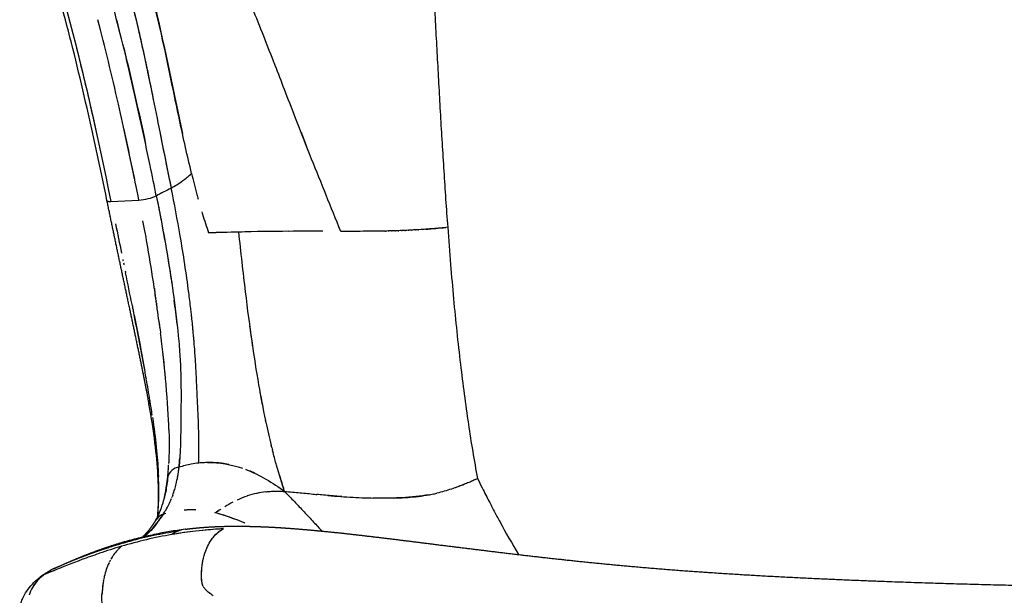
# Model space of a CAD drawing. Header units: millimetres. Extents: x 2530 to 6175, y 0 to 2613.
# Tile 30 of 76: x 2605 to 2759, y 2000 to 2090. Entities that reach past the tile are written whole.
import ezdxf

# ---------------------------------------------------------------- set-up
doc = ezdxf.new("R2010")
doc.units = ezdxf.units.MM
doc.header["$MEASUREMENT"] = 0
doc.layers.add('Crea2D$visibili$linee', color=7, linetype='Continuous', true_color=0x000000)
doc.layers.add('Crea2D$visibili$tangenti', color=7, linetype='Continuous', true_color=0x000000)

msp = doc.modelspace()

# ---------------------------------------------------------------- linework, layer by layer
at = {"layer": 'Crea2D$visibili$linee'}
for p, q in [((2639.22, 2056.51), (2639.22, 2056.51)), ((2632.55, 2035.18), (2632.55, 2035.18)), ((2608.22, 2002.54), (2608.22, 2002.54))]:
    msp.add_line(p, q, dxfattribs=at)
for centre, radius, start, end in [((2290.03, 2004.6), 340.93, 14.1613, 14.7705), ((1925.53, 1920.55), 712.2, 11.41432, 12.34077), ((8578.09, 3267.66), 6070.08, 191.35853, 191.443092), ((3453.71, 2387.14), 864.17, 201.37874, 201.53699), ((2404.81, 2017.11), 228.6, 9.7801, 11.6816), ((2618.71, 2061.45), 0.0775, 193.0073, 228.8621), ((2619.07, 2062.72), 1.42, 259.7611, 268.3728), ((2370.69, 2010.29), 258.08, 9.7807, 10.7159), ((2652.87, 1507.49), 549.19, 91.4241, 91.9136), ((2639.63, 1934.9), 121.58, 91.2713, 92.4046), ((2649.66, 1591.55), 465.08, 90.3174, 91.2869), ((2650.37, 1496.97), 559.66, 89.7919, 90.3361), ((2656.85, 2209.88), 153.37, 274.3544, 275.5353), ((2412.84, 2018.38), 220.47, 7.4669, 9.8091), ((2362.09, 2008.72), 266.82, 8.4515, 9.7994), ((844.66, 1686.85), 1813.65, 11.39417, 11.5546), ((2486.63, 2026.32), 143.85, 6.2908, 7.7964), ((2450.03, 2023.36), 182.94, 6.6465, 7.4331), ((2280.31, 1996.26), 349.54, 7.6014, 7.9275), ((2462.15, 2024.8), 170.74, 6.6343, 6.6361), ((2464.9, 2025.12), 167.97, 6.4848, 6.4938), ((2281.89, 1996.63), 347.93, 7.5558, 7.5746), ((2281.77, 1996.62), 348.04, 7.4808, 7.5028), ((2281.84, 1996.62), 347.97, 7.4062, 7.4248), ((2484.65, 2027.21), 148.11, 5.609, 5.618), ((2921.91, 2079.54), 283.48, 187.6515, 188.4635), ((2367.51, 2007.62), 261.6, 7.0719, 7.0788), ((2372.96, 2008.29), 256.11, 7.0233, 7.0313), ((2487.5, 2027.49), 145.25, 5.2864, 5.2944), ((2486.27, 2027.38), 146.48, 5.1238, 5.139), ((2485.01, 2027.26), 147.75, 4.9643, 4.9856), ((2420.35, 2013.87), 208.4, 5.1836, 7.0444), ((2479.6, 2026.82), 153.18, 4.1084, 4.6834), ((2458.75, 2017.87), 169.79, 5.3662, 6.7319), ((2465.67, 2025.8), 167.15, 3.343, 4.1134), ((2432.11, 2023.74), 200.77, 3.3658, 3.3734), ((2345.43, 2018.97), 287.58, 2.7285, 3.2314), ((2372.95, 1989.14), 255.72, 9.6169, 9.9895), ((2225.14, 1964.94), 405.5, 9.2526, 9.4987), ((2063.26, 2005.2), 570.08, 2.7242, 2.7257), ((2328.75, 2015.78), 304.39, 1.9133, 2.7324), ((2798.84, 2060), 158.86, 190.3499, 191.2035), ((2625.73, 2029.73), 0.524, 171.4021, 190.2188), ((2625.91, 2029.68), 0.715, 140.2811, 166.0954), ((2626, 2029.64), 0.815, 141.8553, 159.6098), ((2424.31, 1997.29), 203.72, 9.2781, 9.2803), ((2496.88, 2008.84), 130.24, 8.4059, 9.4084), ((2765.63, 2053.13), 124.95, 192.1751, 193.8983), ((2592.4, 2023.6), 37.71, 354.0637, 356.2286), ((2573.52, 2022.42), 59.51, 358.6148, 359.4009), ((2559.84, 2022.54), 73.19, 359.8543, 359.8613), ((2577.65, 2022.61), 50.69, 356.3569, 357.093), ((2610.16, 2021.73), 19.85, 351.9908, 354.1307), ((2634.91, 2003.8), 16.67, 100.6877, 107.4635), ((2634.69, 2004.94), 15.51, 96.2872, 100.6813), ((2605.83, 2020.15), 22.4, 347.6958, 354.9877), ((2562.79, 2023.84), 65.61, 355.0595, 356.1083), ((2611.05, 2021.6), 18.95, 349.1308, 350.7968), ((2632.88, 1999.91), 20.84, 63.2688, 68.9851), ((2715.01, 2039.4), 72.49, 196.6052, 198.4676), ((2660.63, 2051.11), 36.79, 289.9604, 292.5692), ((2608.58, 2019.58), 19.6, 345.794, 347.6102), ((2611.26, 2021.58), 18.74, 341.1303, 343.4348), ((2645.28, 2001.22), 14.75, 108.5407, 115.2686), ((2645.16, 2001.68), 14.28, 96.8003, 108.641), ((2645.47, 2000.17), 15.82, 98.5516, 103.6499), ((2691.75, 2030.5), 47.61, 197.8422, 197.8474), ((2607.5, 2019.82), 20.7, 344.7985, 344.8887), ((2607.5, 2019.82), 20.7, 345.0641, 345.2229), ((2615.06, 2020.36), 14.75, 330.3365, 332.5593), ((2648.55, 1994.75), 22, 117.6725, 121.4276), ((2627.97, 2010.47), 1.94, 109.5567, 150.6895), ((2628, 2010.43), 1.99, 110.409, 142.3146), ((2627.96, 2010.44), 1.93, 106.7125, 124.8706), ((2452.49, 2053.77), 179.38, 346.5768, 346.5788), ((2627.95, 2010.55), 1.86, 106.3496, 109.8329), ((2632.18, 1997.57), 15.51, 106.1715, 107.8272), ((2627.99, 2010.43), 1.98, 106.1883, 106.3774), ((2586.71, 2014.08), 41.18, 358.5805, 358.5834), ((2631.81, 1999.31), 13.72, 87.0536, 94.5996), ((2631.81, 1999.44), 13.6, 87.0175, 94.6315), ((2601.83, 2067.38), 64.35, 301.5865, 302.2614), ((2582.93, 2003.72), 55.31, 8.556, 8.5669), ((2454.01, 2053.4), 177.82, 346.342, 346.3493), ((2614.69, 2017.6), 13.18, 319.1149, 320.8281), ((2615.66, 2016.73), 11.89, 320.0097, 321.8442), ((2639.37, 1944.68), 65.87, 97.4345, 101.6852), ((2639.82, 1945.05), 65.07, 96.4301, 99.7527), ((2640.85, 1935.32), 74.86, 93.0662, 95.55), ((2633.74, 1969.1), 40.33, 86.9849, 86.9937), ((2645.21, 1923.83), 86.97, 106.2342, 108.6172), ((2625.21, 2002.28), 6.64, 130.4849, 135.1364), ((2629.78, 1997.4), 13.33, 131.8058, 133.9661), ((2627.16, 2000.81), 9.09, 148.0097, 150.3786), ((2626.15, 2001.47), 7.89, 139.5926, 146.9556), ((2624.87, 2002.54), 6.22, 134.5936, 139.4497), ((2627.93, 2000.42), 9.96, 154.2627, 167.2716), ((2614.56, 1995.32), 9.51, 127.6357, 132.3338), ((2613.14, 1996.99), 7.33, 126.8663, 131.7935), ((2609.71, 2000.64), 2.42, 113.5427, 126.9785), ((2609.74, 2000.62), 2.46, 113.4808, 122.0764), ((2655.93, 1895.71), 117.08, 112.9627, 113.755), ((2611.42, 2000.78), 3.24, 115.6293, 120.1903), ((2611.03, 2001.46), 2.46, 116.9763, 119.6995), ((2630.33, 1999.79), 12.44, 166.8691, 170.3613), ((2612.32, 1997.82), 6.16, 137.3572, 162.5103), ((2612.43, 1997.74), 6.29, 140.935, 153.3097), ((2612.56, 1997.65), 6.45, 138.7744, 140.9988), ((2612.43, 1997.77), 6.27, 135.4938, 137.686), ((2612.76, 1997.42), 6.76, 133.0666, 135.3769), ((2634.78, 1999.11), 16.94, 171.0831, 177.5027), ((2626.79, 2014.47), 14.09, 298.246, 298.2682), ((2628.01, 2012.17), 11.49, 298.3153, 298.3421), ((2635.49, 2002), 2.02, 207.501, 214.9258), ((2636.01, 2002.36), 2.65, 214.9934, 221.1549), ((2638.25, 2004.66), 5.86, 227.709, 233.2767)]:
    msp.add_arc(centre, radius, start, end, dxfattribs=at)
for points, knots in [([(2618.64, 2061.43), (2617.54, 2066.7), (2616.45, 2071.85), (2614.15, 2081.9), (2612.95, 2086.78), (2611.65, 2091.48)], [0.207061, 0.207061, 0.207061, 0.207061, 16.713493, 16.713493, 33.34907, 33.34907, 33.34907, 33.34907]), ([(2626.36, 2062.17), (2626.04, 2063.75), (2625.46, 2066.59), (2624.34, 2071.91), (2623.26, 2076.86), (2622.14, 2081.67), (2621.08, 2086.14), (2620.24, 2089.39), (2619.69, 2091.52)], [0, 0, 0, 0, 4.833076, 8.699442, 16.307521, 20.051962, 23.502541, 30.107334, 30.107334, 30.107334, 30.107334]), ([(2622.74, 2091.61), (2623.15, 2089.91), (2624.41, 2084.47), (2626.33, 2075.12), (2627.86, 2067.32), (2628.67, 2063.39)], [3, 3, 3, 3, 3.187962, 3.593981, 4, 4, 4, 4]), ([(2622.75, 2091.61), (2622.82, 2091.3), (2623.27, 2089.43), (2624.02, 2086.17), (2624.98, 2081.68), (2625.58, 2078.75), (2625.89, 2077.23)], [3, 3, 3, 3, 3.0344824, 3.2055894, 3.356401, 3.5179138, 3.5179138, 3.5179138, 3.5179138]), ([(2631.87, 2065.69), (2631.55, 2067.04), (2630.89, 2069.83), (2629.96, 2074.17), (2628.91, 2079.2), (2627.7, 2085.12), (2626.69, 2089.48), (2626.16, 2091.78)], [0, 0, 0, 0, 0.1568385, 0.3217661, 0.4983718, 0.7343681, 0.999936, 0.999936, 0.999936, 0.999936]), ([(2622.95, 2064.85), (2622.12, 2068.82), (2621.29, 2072.71), (2619.4, 2081.05), (2618.34, 2085.46), (2617.22, 2089.74)], [5.109375, 5.109375, 5.109375, 5.109375, 5.5, 5.5, 5.9684909, 5.9684909, 5.9684909, 5.9684909]), ([(2613.75, 2085.81), (2614.49, 2082.89), (2615.21, 2079.89), (2616.35, 2074.9), (2616.78, 2072.96), (2617.21, 2070.99)], [3.1904821, 3.1904821, 3.1904821, 3.1904821, 3.5, 3.5, 3.6919532, 3.6919532, 3.6919532, 3.6919532]), ([(2650.66, 2067.93), (2649.81, 2070.07), (2648.39, 2073.69), (2646.5, 2078.57), (2645.44, 2081.3), (2644.96, 2082.55)], [-0.6805551, -0.6805551, -0.6805551, -0.6805551, -0.5, -0.375, -0.2697279, -0.2697279, -0.2697279, -0.2697279]), ([(2628.67, 2063.39), (2629.26, 2063.71), (2629.87, 2064.08), (2630.95, 2064.88), (2631.4, 2065.25), (2631.87, 2065.69)], [4, 4, 4, 4, 4.587444, 4.587444, 5, 5, 5, 5]), ([(2631.87, 2065.69), (2632.15, 2064.59), (2632.48, 2063.24), (2632.85, 2061.89), (2632.92, 2061.63)], [5, 5, 5, 5, 5.34935, 5.432827, 5.432827, 5.432827, 5.432827]), ([(2626.36, 2062.17), (2626.72, 2060.38), (2627.39, 2056.97), (2628.22, 2052.1), (2628.7, 2049.05), (2628.9, 2047.67)], [3, 3, 3, 3, 3.0921582, 3.1753909, 3.2454744, 3.2454744, 3.2454744, 3.2454744]), ([(2626.36, 2062.17), (2626.87, 2059.68), (2627.34, 2057.19), (2628.13, 2052.66), (2628.46, 2050.61), (2628.76, 2048.6)], [2, 2, 2, 2, 2.125, 2.125, 2.2265625, 2.2265625, 2.2265625, 2.2265625]), ([(2633.47, 2059.68), (2633.51, 2059.55), (2633.84, 2058.44), (2634.21, 2057.34), (2634.53, 2056.37)], [5.6415195, 5.6415195, 5.6415195, 5.6415195, 5.6832579, 6, 6, 6, 6]), ([(2639.22, 2056.51), (2639.38, 2054.94), (2639.72, 2051.82), (2640.39, 2046.02), (2641.23, 2039.62), (2642.27, 2032.9), (2643.04, 2028.87), (2643.44, 2027.01)], [0, 0, 0, 0, 4.73916, 9.419851, 17.512266, 24.094024, 29.818946, 29.818946, 29.818946, 29.818946]), ([(2662.13, 2056.66), (2661.83, 2056.66), (2660.85, 2056.64), (2659.22, 2056.62), (2657.56, 2056.62), (2656.23, 2056.62), (2655.56, 2056.62), (2655.22, 2056.62)], [-0.4310567, -0.4310567, -0.4310567, -0.4310567, -0.375, -0.25, -0.125, -0.0625, 0, 0, 0, 0]), ([(2671.94, 2057.25), (2671.54, 2057.21), (2670.77, 2057.13), (2669.26, 2057), (2668.17, 2056.92), (2667.45, 2056.88)], [-1, -1, -1, -1, -0.9375, -0.875, -0.75, -0.75, -0.75, -0.75]), ([(2628.9, 2047.67), (2628.92, 2047.51), (2628.94, 2047.36), (2629.31, 2044.79), (2629.59, 2042.47), (2629.8, 2040.29)], [2.2421875, 2.2421875, 2.2421875, 2.2421875, 2.25, 2.25, 2.3730411, 2.3730411, 2.3730411, 2.3730411]), ([(2624.8, 2033.5), (2624.76, 2033.71), (2624.6, 2034.62), (2624.3, 2036.26), (2623.89, 2038.44), (2623.46, 2040.67), (2623.08, 2042.58), (2622.85, 2043.75), (2622.77, 2044.15)], [4.1202715, 4.1202715, 4.1202715, 4.1202715, 4.1425487, 4.2138516, 4.285171, 4.3565224, 4.4279125, 4.4659747, 4.4659747, 4.4659747, 4.4659747]), ([(2622.89, 2043.5), (2623.31, 2041.4), (2623.72, 2039.32), (2624.25, 2036.52), (2624.39, 2035.75), (2624.53, 2034.98)], [0.5515678, 0.5515678, 0.5515678, 0.5515678, 0.75, 0.75, 0.8280375, 0.8280375, 0.8280375, 0.8280375]), ([(2629.8, 2040.29), (2629.91, 2039.13), (2630.08, 2036.98), (2630.16, 2035.05), (2630.18, 2034.17)], [3.3745722, 3.3745722, 3.3745722, 3.3745722, 3.4392333, 3.499498, 3.499498, 3.499498, 3.499498]), ([(2630.2, 2033.44), (2630.23, 2031.77), (2630.22, 2029.02), (2630.2, 2026.79), (2630.18, 2025.85)], [3.5163702, 3.5163702, 3.5163702, 3.5163702, 3.6344762, 3.7351965, 3.7351965, 3.7351965, 3.7351965]), ([(2626.56, 2011.93), (2626.58, 2012.13), (2626.59, 2012.33), (2626.65, 2013.11), (2626.68, 2013.7), (2626.72, 2015.59), (2626.7, 2016.96), (2626.62, 2018.48), (2626.53, 2020.01), (2626.38, 2021.7), (2625.92, 2025.41), (2625.61, 2027.44), (2625.21, 2029.63)], [12.721633, 12.721633, 12.721633, 12.721633, 14.167595, 14.167595, 18.223186, 18.223186, 26.358022, 26.358022, 26.358022, 34.589068, 34.589068, 42.871487, 42.871487, 42.871487, 42.871487]), ([(2630.18, 2025.85), (2630.18, 2025.75), (2630.18, 2025.64), (2630.18, 2025.51), (2630.18, 2025.48), (2630.18, 2025.45)], [2.7392342, 2.7392342, 2.7392342, 2.7392342, 2.75, 2.75, 2.7534777, 2.7534777, 2.7534777, 2.7534777]), ([(2628.33, 2025.6), (2628.34, 2025.05), (2628.37, 2023.29), (2628.35, 2021.64), (2628.3, 2020.56), (2628.3, 2020.43)], [6.6968448, 6.6968448, 6.6968448, 6.6968448, 6.7500864, 6.8749744, 6.8923868, 6.8923868, 6.8923868, 6.8923868]), ([(2630.18, 2025.45), (2630.16, 2024.56), (2630.13, 2023.04), (2630.04, 2021.18), (2629.95, 2020.17), (2629.91, 2019.7)], [3.7495851, 3.7495851, 3.7495851, 3.7495851, 3.8459602, 3.9294473, 3.9999425, 3.9999425, 3.9999425, 3.9999425]), ([(2646.43, 2015.92), (2645.96, 2017.25), (2645.55, 2018.62), (2644.98, 2020.66), (2644.8, 2021.31), (2644.63, 2021.98)], [2.0001405, 2.0001405, 2.0001405, 2.0001405, 2.136763, 2.136763, 2.198983, 2.198983, 2.198983, 2.198983]), ([(2628.93, 2015.33), (2629.04, 2015.63), (2629.23, 2016.2), (2629.47, 2017.17), (2629.74, 2018.3), (2629.85, 2019.21), (2629.91, 2019.7)], [3.4728317, 3.4728317, 3.4728317, 3.4728317, 3.5942724, 3.6999986, 3.8375064, 3.9998807, 3.9998807, 3.9998807, 3.9998807]), ([(2637.69, 2020.14), (2637.32, 2020.21), (2636.36, 2020.38), (2635.09, 2020.47), (2633.9, 2020.43), (2633.3, 2020.38), (2632.99, 2020.36)], [2.6712367, 2.6712367, 2.6712367, 2.6712367, 2.7499211, 2.8749392, 2.9374718, 3, 3, 3, 3]), ([(2626.58, 2011.97), (2626.65, 2012.73), (2626.77, 2014.65), (2626.75, 2016.85), (2626.69, 2018.26)], [3.5371723, 3.5371723, 3.5371723, 3.5371723, 3.6197557, 3.7350644, 3.7350644, 3.7350644, 3.7350644]), ([(2628.15, 2018.19), (2628.11, 2017.79), (2628.02, 2016.99), (2627.83, 2015.87), (2627.67, 2015.16), (2627.59, 2014.82), (2627.59, 2014.82)], [0.0001177, 0.0001177, 0.0001177, 0.0001177, 0.1318782, 0.2652372, 0.4000471, 0.4000473, 0.4000473, 0.4000473, 0.4000473]), ([(2675.21, 2017.32), (2674.98, 2017.22), (2674.45, 2017.01), (2673.56, 2016.66), (2672.16, 2016.15), (2671.03, 2015.83), (2670.26, 2015.65)], [0, 0, 0, 0, 0.753495, 1.701612, 2.867723, 5.228187, 5.228187, 5.228187, 5.228187]), ([(2627.43, 2012.33), (2627.58, 2012.57), (2627.88, 2013.03), (2628.32, 2013.87), (2628.6, 2014.49), (2628.73, 2014.82), (2628.74, 2014.83)], [3, 3, 3, 3, 3.1349204, 3.2680667, 3.3999673, 3.4052394, 3.4052394, 3.4052394, 3.4052394]), ([(2643.47, 2015.86), (2643.56, 2015.87), (2643.93, 2015.91), (2644.61, 2015.97), (2645.5, 2015.97), (2646.12, 2015.94), (2646.43, 2015.91)], [-0.2078869, -0.2078869, -0.2078869, -0.2078869, -0.1875, -0.125, -0.0625, 0, 0, 0, 0]), ([(2646.43, 2015.91), (2646.85, 2015.88), (2647.67, 2015.82), (2649.26, 2015.69), (2650.51, 2015.55), (2651.35, 2015.46), (2651.47, 2015.45)], [-1, -1, -1, -1, -0.96875, -0.9375, -0.875, -0.8645694, -0.8645694, -0.8645694, -0.8645694]), ([(2655.4, 2015.11), (2655.23, 2015.13), (2655.06, 2015.14), (2654.13, 2015.21), (2653.35, 2015.26), (2652.18, 2015.38), (2651.83, 2015.41), (2651.47, 2015.45)], [1.7441713, 1.7441713, 1.7441713, 1.7441713, 1.7601622, 1.7601622, 1.8331945, 1.8331945, 1.8644705, 1.8644705, 1.8644705, 1.8644705]), ([(2653.21, 2015.28), (2653.89, 2015.22), (2655.9, 2015.07), (2658.21, 2014.95), (2659.85, 2014.9), (2660.29, 2014.89)], [-0.8125, -0.8125, -0.8125, -0.8125, -0.75, -0.625, -0.5797402, -0.5797402, -0.5797402, -0.5797402]), ([(2669.08, 2015.41), (2667.66, 2015.15), (2666.25, 2015.02), (2663.65, 2014.88), (2662.47, 2014.87), (2660.94, 2014.88), (2660.62, 2014.89), (2660.29, 2014.89)], [1.2654116, 1.2654116, 1.2654116, 1.2654116, 1.419612, 1.419612, 1.5455694, 1.5455694, 1.5797298, 1.5797298, 1.5797298, 1.5797298]), ([(2663.49, 2014.89), (2664.36, 2014.91), (2665.79, 2014.98), (2667.79, 2015.19), (2669.19, 2015.42), (2670.01, 2015.6), (2670.26, 2015.65)], [-0.4668345, -0.4668345, -0.4668345, -0.4668345, -0.375, -0.3125, -0.25, -0.2228021, -0.2228021, -0.2228021, -0.2228021]), ([(2626.3, 2011.45), (2626.48, 2011.76), (2626.68, 2012.17), (2627.07, 2013.09), (2627.26, 2013.61), (2627.41, 2014.16), (2627.44, 2014.24), (2627.46, 2014.31), (2627.48, 2014.39)], [0, 0, 0, 0, 7.340432, 7.340432, 14.67131, 14.67131, 14.67131, 15.629161, 15.629161, 15.629161, 15.629161]), ([(2627.43, 2012.33), (2627.42, 2012.32), (2627.41, 2012.3), (2627.41, 2012.29), (2627.05, 2011.77), (2626.28, 2010.64), (2625.31, 2009.57), (2624.69, 2009.01), (2624.52, 2008.86)], [3, 3, 3, 3, 4, 4, 4, 4.137026, 4.302905, 4.364284, 4.364284, 4.364284, 4.364284]), ([(2636.47, 2013.15), (2636.45, 2013.14), (2636.12, 2012.93), (2635.82, 2012.75), (2635.54, 2012.57)], [1.8671533, 1.8671533, 1.8671533, 1.8671533, 1.8750051, 2, 2, 2, 2]), ([(2640.23, 2010.97), (2640.06, 2011.03), (2639.89, 2011.1), (2638.47, 2011.66), (2637.19, 2012.14), (2635.81, 2012.5)], [1.4374999, 1.4374999, 1.4374999, 1.4374999, 1.4999999, 1.4999999, 1.9687447, 1.9687447, 1.9687447, 1.9687447]), ([(2640.23, 2010.97), (2640.19, 2010.98), (2639.65, 2011.2), (2638.62, 2011.61), (2637.35, 2012.06), (2636.5, 2012.32), (2636.16, 2012.41), (2636.09, 2012.43)], [0.6155473, 0.6155473, 0.6155473, 0.6155473, 0.625, 0.75, 0.875, 0.9375, 0.9560752, 0.9560752, 0.9560752, 0.9560752]), ([(2628.8, 2009.18), (2628.79, 2009.18), (2627.46, 2008.95), (2624.81, 2008.4), (2622.19, 2007.71), (2620.9, 2007.34)], [3.0000003, 3.0000003, 3.0000003, 3.0000003, 3.0012563, 3.5006281, 3.9999765, 3.9999765, 3.9999765, 3.9999765]), ([(2625.93, 2009.17), (2625.92, 2009.17), (2625.92, 2009.17), (2625.92, 2009.17), (2625.93, 2009.17), (2625.96, 2009.18), (2625.99, 2009.18)], [26.88788324, 26.88788324, 26.88788324, 26.88788324, 26.89403724, 26.89403724, 26.89403724, 26.97822214, 26.97822214, 26.97822214, 26.97822214]), ([(2626.03, 2009.19), (2626.03, 2009.19), (2626.03, 2009.19), (2626.03, 2009.19), (2626.01, 2009.19), (2625.99, 2009.18)], [27.04382306, 27.04382306, 27.04382306, 27.04382306, 27.04938246, 27.04938246, 27.10266313, 27.10266313, 27.10266313, 27.10266313]), ([(2634.24, 2007.02), (2634.58, 2007.82), (2635.2, 2008.77), (2636.12, 2009.64), (2636.6, 2009.94), (2636.84, 2010.07)], [1.5941775, 1.5941775, 1.5941775, 1.5941775, 1.7905432, 1.8952716, 2, 2, 2, 2]), ([(2635.08, 2008.51), (2635.19, 2008.66), (2635.39, 2008.91), (2635.75, 2009.29), (2636.23, 2009.71), (2636.61, 2009.93), (2636.84, 2010.07)], [7.738343, 7.738343, 7.738343, 7.738343, 7.7904583, 7.8321718, 7.9010215, 8, 8, 8, 8]), ([(2610.25, 2003.51), (2611.74, 2004.14), (2613.24, 2004.74), (2615.65, 2005.63), (2616.55, 2005.95), (2617.45, 2006.25)], [4.1248475, 4.1248475, 4.1248475, 4.1248475, 4.4993902, 4.4993902, 4.7198144, 4.7198144, 4.7198144, 4.7198144]), ([(2633.7, 2001.07), (2633.63, 2001.2), (2633.54, 2001.45), (2633.48, 2001.81), (2633.45, 2002.16), (2633.43, 2002.58), (2633.43, 2003.17), (2633.51, 2004.69), (2633.83, 2006.04), (2634.24, 2007.02)], [0, 0, 0, 0, 0.469882, 0.761564, 1.107305, 1.525976, 2.00634, 2.905128, 6.093582, 6.093582, 6.093582, 6.093582]), ([(2633.43, 2002.97), (2633.44, 2003.15), (2633.46, 2003.68), (2633.52, 2004.33), (2633.6, 2004.78), (2633.62, 2004.92)], [1.3454475, 1.3454475, 1.3454475, 1.3454475, 1.3716296, 1.4239938, 1.4492924, 1.4492924, 1.4492924, 1.4492924]), ([(2604.98, 1997.92), (2605, 1997.99), (2605.02, 1998.06), (2605.05, 1998.13), (2605.11, 1998.32), (2605.26, 1998.76), (2605.64, 1999.62), (2606.51, 2001.03), (2607.52, 2002.02), (2608.26, 2002.57)], [0, 0, 0, 0, 0.924089, 0.924089, 0.924089, 1.546794, 2.301185, 3.747152, 6.500489, 6.500489, 6.500489, 6.500489]), ([(2608.34, 2002.63), (2608.43, 2002.7), (2608.59, 2002.82), (2608.88, 2003.03), (2609.31, 2003.32), (2609.69, 2003.54), (2609.94, 2003.66)], [0, 0, 0, 0, 0.339954, 0.596555, 1.07348, 1.906266, 1.906266, 1.906266, 1.906266]), ([(2609.79, 2003.58), (2609.66, 2003.5), (2609.53, 2003.42), (2609.24, 2003.22), (2609.07, 2003.1), (2608.92, 2002.98)], [3.18799, 3.18799, 3.18799, 3.18799, 3.5013066, 3.5013066, 3.8753266, 3.8753266, 3.8753266, 3.8753266]), ([(2633.47, 2001.9), (2633.45, 2002.07), (2633.43, 2002.39), (2633.43, 2002.69), (2633.43, 2002.83)], [1.29656174, 1.29656174, 1.29656174, 1.29656174, 1.31926544, 1.33890202, 1.33890202, 1.33890202, 1.33890202]), ([(2618.07, 2001.87), (2617.98, 2001.35), (2617.91, 2000.67), (2617.86, 1999.9), (2617.85, 1999.77)], [4.41290846, 4.41290846, 4.41290846, 4.41290846, 4.48577466, 4.50099729, 4.50099729, 4.50099729, 4.50099729]), ([(2633.67, 2001.14), (2633.66, 2001.17), (2633.6, 2001.29), (2633.54, 2001.51), (2633.5, 2001.7), (2633.49, 2001.79)], [1.26362848, 1.26362848, 1.26362848, 1.26362848, 1.26690124, 1.27999229, 1.29181573, 1.29181573, 1.29181573, 1.29181573]), ([(2618.09, 1997.54), (2617.95, 1997.98), (2617.84, 1998.75), (2617.84, 1999.47), (2617.85, 1999.77)], [3.41986953, 3.41986953, 3.41986953, 3.41986953, 3.46537389, 3.4988145, 3.4988145, 3.4988145, 3.4988145]), ([(2635.26, 1999.61), (2635.04, 1999.75), (2634.56, 2000.08), (2634.19, 2000.42), (2634.01, 2000.62)], [1.19490047, 1.19490047, 1.19490047, 1.19490047, 1.21453705, 1.24071915, 1.24071915, 1.24071915, 1.24071915])]:
    msp.add_open_spline(points, degree=3, knots=knots, dxfattribs=at)
for points in [[(2612.35, 2091.13), (2614.91, 2081.8), (2617.08, 2071.79), (2619.25, 2061.3)], [(2626.16, 2091.78), (2627.75, 2085.15), (2629.01, 2078.49), (2630.44, 2071.91)], [(2621.26, 2085.32), (2622.46, 2080.43), (2623.59, 2075.39), (2624.69, 2070.24)], [(2655.22, 2056.62), (2653.69, 2060.39), (2652.16, 2064.16), (2650.66, 2067.93)], [(2618.66, 2061.39), (2618.73, 2061.32), (2618.95, 2061.29), (2619.25, 2061.3)], [(2619.98, 2057.78), (2620.29, 2056.26), (2620.61, 2054.74), (2620.92, 2053.22)], [(2639.22, 2056.51), (2639.39, 2056.52), (2639.55, 2056.52), (2639.72, 2056.52)], [(2662.13, 2056.66), (2662.16, 2056.66), (2662.2, 2056.67), (2662.23, 2056.67)], [(2662.63, 2056.68), (2662.5, 2056.67), (2662.36, 2056.67), (2662.23, 2056.67)], [(2662.63, 2056.68), (2662.67, 2056.68), (2662.7, 2056.68), (2662.74, 2056.68)], [(2663.13, 2056.69), (2663, 2056.68), (2662.87, 2056.68), (2662.74, 2056.68)], [(2663.13, 2056.69), (2663.17, 2056.69), (2663.21, 2056.69), (2663.25, 2056.69)], [(2663.65, 2056.7), (2663.52, 2056.7), (2663.38, 2056.7), (2663.25, 2056.69)], [(2663.65, 2056.7), (2663.69, 2056.71), (2663.73, 2056.71), (2663.76, 2056.71)], [(2664.17, 2056.72), (2664.04, 2056.72), (2663.9, 2056.71), (2663.76, 2056.71)], [(2664.17, 2056.72), (2664.21, 2056.72), (2664.24, 2056.72), (2664.28, 2056.72)], [(2664.7, 2056.74), (2664.56, 2056.74), (2664.42, 2056.73), (2664.28, 2056.72)], [(2664.7, 2056.74), (2664.73, 2056.74), (2664.77, 2056.74), (2664.8, 2056.74)], [(2665.23, 2056.76), (2665.09, 2056.76), (2664.94, 2056.75), (2664.8, 2056.74)], [(2665.23, 2056.76), (2665.26, 2056.76), (2665.29, 2056.77), (2665.32, 2056.77)], [(2665.76, 2056.79), (2665.62, 2056.78), (2665.47, 2056.77), (2665.32, 2056.77)], [(2665.76, 2056.79), (2665.79, 2056.79), (2665.82, 2056.79), (2665.85, 2056.79)], [(2666.3, 2056.81), (2666.15, 2056.81), (2666, 2056.8), (2665.85, 2056.79)], [(2666.3, 2056.81), (2666.33, 2056.81), (2666.35, 2056.82), (2666.38, 2056.82)], [(2666.84, 2056.84), (2666.69, 2056.83), (2666.53, 2056.83), (2666.38, 2056.82)], [(2666.84, 2056.84), (2666.86, 2056.84), (2666.89, 2056.85), (2666.91, 2056.85)], [(2667.39, 2056.87), (2667.23, 2056.86), (2667.07, 2056.86), (2666.91, 2056.85)], [(2667.39, 2056.87), (2667.41, 2056.88), (2667.43, 2056.88), (2667.45, 2056.88)], [(2621.13, 2052.2), (2621.14, 2052.15), (2621.15, 2052.09), (2621.16, 2052.03)], [(2621.23, 2051.7), (2621.25, 2051.6), (2621.27, 2051.5), (2621.29, 2051.4)], [(2621.49, 2050.44), (2621.51, 2050.35), (2621.53, 2050.27), (2621.54, 2050.18)], [(2626.05, 2047.65), (2626.04, 2047.75), (2626.03, 2047.84), (2626.01, 2047.94)], [(2626.05, 2047.66), (2626.06, 2047.59), (2626.07, 2047.52), (2626.08, 2047.45)], [(2626.12, 2047.2), (2626.11, 2047.28), (2626.1, 2047.37), (2626.08, 2047.45)], [(2626.12, 2047.2), (2626.13, 2047.12), (2626.14, 2047.04), (2626.15, 2046.97)], [(2626.19, 2046.74), (2626.18, 2046.81), (2626.17, 2046.89), (2626.15, 2046.97)], [(2626.19, 2046.74), (2626.19, 2046.7), (2626.2, 2046.67), (2626.2, 2046.64)], [(2626.25, 2046.28), (2626.24, 2046.4), (2626.22, 2046.52), (2626.2, 2046.64)], [(2626.25, 2046.28), (2626.26, 2046.24), (2626.26, 2046.21), (2626.27, 2046.18)], [(2626.32, 2045.82), (2626.3, 2045.94), (2626.29, 2046.06), (2626.27, 2046.18)], [(2626.32, 2045.82), (2626.33, 2045.79), (2626.33, 2045.75), (2626.34, 2045.71)], [(2626.38, 2045.37), (2626.37, 2045.48), (2626.35, 2045.6), (2626.34, 2045.71)], [(2622.61, 2044.94), (2622.59, 2045.01), (2622.58, 2045.08), (2622.56, 2045.15)], [(2622.61, 2044.94), (2622.62, 2044.89), (2622.63, 2044.84), (2622.64, 2044.79)], [(2622.69, 2044.51), (2622.68, 2044.6), (2622.66, 2044.7), (2622.64, 2044.79)], [(2622.69, 2044.51), (2622.72, 2044.39), (2622.74, 2044.27), (2622.76, 2044.15)], [(2626.38, 2045.37), (2626.39, 2045.33), (2626.4, 2045.29), (2626.4, 2045.25)], [(2626.45, 2044.92), (2626.43, 2045.03), (2626.42, 2045.14), (2626.4, 2045.25)], [(2626.45, 2044.92), (2626.45, 2044.87), (2626.46, 2044.83), (2626.47, 2044.79)], [(2626.51, 2044.47), (2626.5, 2044.57), (2626.48, 2044.68), (2626.47, 2044.79)], [(2631.8, 2044.12), (2631.78, 2044.26), (2631.76, 2044.39), (2631.75, 2044.53)], [(2631.84, 2043.71), (2631.83, 2043.84), (2631.81, 2043.96), (2631.8, 2044.09)], [(2631.85, 2043.65), (2631.85, 2043.67), (2631.84, 2043.69), (2631.84, 2043.71)], [(2631.87, 2043.43), (2631.86, 2043.5), (2631.86, 2043.58), (2631.85, 2043.65)], [(2631.9, 2043.21), (2631.89, 2043.29), (2631.88, 2043.36), (2631.87, 2043.43)], [(2631.92, 2042.99), (2631.91, 2043.07), (2631.9, 2043.14), (2631.9, 2043.21)], [(2631.94, 2042.78), (2631.94, 2042.85), (2631.93, 2042.92), (2631.92, 2042.99)], [(2631.97, 2042.56), (2631.96, 2042.63), (2631.95, 2042.71), (2631.94, 2042.78)], [(2631.97, 2042.49), (2631.97, 2042.51), (2631.97, 2042.54), (2631.97, 2042.56)], [(2626.8, 2042.38), (2626.81, 2042.27), (2626.82, 2042.17), (2626.84, 2042.06)], [(2626.85, 2041.93), (2626.87, 2041.82), (2626.88, 2041.7), (2626.9, 2041.59)], [(2626.91, 2041.48), (2626.95, 2041.22), (2626.98, 2040.97), (2627.01, 2040.71)], [(2632.01, 2042.13), (2632, 2042.25), (2631.99, 2042.37), (2631.97, 2042.49)], [(2632.01, 2042.09), (2632.01, 2042.1), (2632.01, 2042.12), (2632.01, 2042.13)], [(2632.05, 2041.71), (2632.04, 2041.83), (2632.03, 2041.96), (2632.01, 2042.09)], [(2632.13, 2040.89), (2632.11, 2041.15), (2632.08, 2041.42), (2632.05, 2041.69)], [(2623.7, 2039.43), (2623.69, 2039.47), (2623.68, 2039.51), (2623.67, 2039.55)], [(2627.12, 2039.85), (2627.08, 2040.14), (2627.05, 2040.43), (2627.01, 2040.71)], [(2627.15, 2039.64), (2627.14, 2039.7), (2627.13, 2039.76), (2627.12, 2039.82)], [(2627.17, 2039.43), (2627.17, 2039.49), (2627.16, 2039.55), (2627.15, 2039.61)], [(2632.17, 2040.5), (2632.15, 2040.62), (2632.14, 2040.75), (2632.13, 2040.87)], [(2632.2, 2040.1), (2632.19, 2040.22), (2632.18, 2040.34), (2632.17, 2040.46)], [(2632.23, 2039.71), (2632.22, 2039.83), (2632.22, 2039.94), (2632.21, 2040.05)], [(2632.24, 2039.65), (2632.24, 2039.67), (2632.24, 2039.69), (2632.23, 2039.71)], [(2632.27, 2039.33), (2632.26, 2039.43), (2632.25, 2039.54), (2632.24, 2039.65)], [(2632.55, 2035.18), (2632.55, 2035.3), (2632.54, 2035.41), (2632.53, 2035.53)], [(2630.18, 2034.17), (2630.19, 2033.92), (2630.19, 2033.68), (2630.19, 2033.44)], [(2628.32, 2025.6), (2628.27, 2027.58), (2628.13, 2029.9), (2627.89, 2032.7)], [(2632.69, 2032.59), (2632.69, 2032.62), (2632.68, 2032.64), (2632.68, 2032.66)], [(2632.7, 2032.31), (2632.7, 2032.4), (2632.69, 2032.5), (2632.69, 2032.59)], [(2632.71, 2031.99), (2632.71, 2032.09), (2632.71, 2032.19), (2632.7, 2032.29)], [(2632.79, 2030.29), (2632.77, 2030.83), (2632.74, 2031.4), (2632.72, 2031.99)], [(2625.22, 2029.83), (2625.21, 2029.82), (2625.21, 2029.81), (2625.21, 2029.8)], [(2625.51, 2029.23), (2625.46, 2029.53), (2625.41, 2029.83), (2625.36, 2030.13)], [(2625.77, 2027.51), (2626.25, 2024.23), (2626.53, 2021.31), (2626.66, 2018.84)], [(2632.97, 2025.89), (2632.97, 2025.91), (2632.97, 2025.92), (2632.97, 2025.94)], [(2632.98, 2025.69), (2632.98, 2025.76), (2632.97, 2025.82), (2632.97, 2025.89)], [(2632.99, 2025.26), (2632.99, 2025.4), (2632.98, 2025.55), (2632.98, 2025.69)], [(2643.5, 2026.77), (2643.48, 2026.85), (2643.46, 2026.93), (2643.45, 2027.01)], [(2633, 2025.05), (2632.99, 2025.12), (2632.99, 2025.19), (2632.99, 2025.26)], [(2633.01, 2024.64), (2633, 2024.78), (2633, 2024.92), (2633, 2025.05)], [(2633.01, 2024.44), (2633.01, 2024.51), (2633.01, 2024.58), (2633.01, 2024.64)], [(2633.02, 2024.04), (2633.02, 2024.18), (2633.01, 2024.31), (2633.01, 2024.44)], [(2633.02, 2023.85), (2633.02, 2023.91), (2633.02, 2023.98), (2633.02, 2024.04)], [(2633.03, 2023.47), (2633.02, 2023.59), (2633.02, 2023.72), (2633.02, 2023.85)], [(2633.03, 2023.28), (2633.03, 2023.34), (2633.03, 2023.4), (2633.03, 2023.47)], [(2633.03, 2023.13), (2633.03, 2023.18), (2633.03, 2023.23), (2633.03, 2023.28)], [(2633.03, 2023.02), (2633.03, 2023.06), (2633.03, 2023.09), (2633.03, 2023.13)], [(2633.03, 2022.9), (2633.03, 2022.94), (2633.03, 2022.98), (2633.03, 2023.02)], [(2633.03, 2022.72), (2633.03, 2022.78), (2633.03, 2022.84), (2633.03, 2022.9)], [(2633.03, 2022.36), (2633.03, 2022.48), (2633.03, 2022.6), (2633.03, 2022.72)], [(2644.42, 2022.8), (2644.39, 2022.9), (2644.37, 2023.01), (2644.34, 2023.11)], [(2644.42, 2022.8), (2644.46, 2022.65), (2644.49, 2022.5), (2644.53, 2022.35)], [(2633.03, 2022.07), (2633.03, 2022.17), (2633.03, 2022.26), (2633.03, 2022.35)], [(2633.03, 2022.01), (2633.03, 2022.03), (2633.03, 2022.05), (2633.03, 2022.07)], [(2633.03, 2021.79), (2633.03, 2021.87), (2633.03, 2021.94), (2633.03, 2022.01)], [(2644.56, 2022.23), (2644.55, 2022.27), (2644.54, 2022.31), (2644.53, 2022.35)], [(2644.56, 2022.23), (2644.59, 2022.15), (2644.61, 2022.06), (2644.63, 2021.98)], [(2629.91, 2019.7), (2629.06, 2019.63), (2628.31, 2018.98), (2628.15, 2018.19)], [(2628.29, 2020.35), (2628.3, 2020.37), (2628.3, 2020.4), (2628.3, 2020.43)], [(2628.29, 2020.17), (2628.29, 2020.19), (2628.29, 2020.21), (2628.29, 2020.23)], [(2632.99, 2020.36), (2632.99, 2020.39), (2633, 2020.42), (2633, 2020.45)], [(2633, 2020.45), (2633, 2020.54), (2633, 2020.62), (2633.01, 2020.71)], [(2633.01, 2020.71), (2633.01, 2020.8), (2633.01, 2020.89), (2633.01, 2020.98)], [(2634.36, 2020.44), (2636.23, 2020.47), (2638.1, 2020.15), (2639.85, 2019.54)], [(2626.67, 2018.73), (2626.66, 2018.77), (2626.66, 2018.8), (2626.66, 2018.84)], [(2626.67, 2018.73), (2626.67, 2018.67), (2626.67, 2018.61), (2626.68, 2018.55)], [(2626.68, 2018.44), (2626.68, 2018.47), (2626.68, 2018.51), (2626.68, 2018.55)], [(2626.68, 2018.44), (2626.68, 2018.38), (2626.69, 2018.32), (2626.69, 2018.26)], [(2640.36, 2019.36), (2642.54, 2018.53), (2644.56, 2017.29), (2646.43, 2015.91)], [(2676.13, 2017.72), (2676.29, 2017.79), (2676.45, 2017.86), (2676.61, 2017.93)], [(2675.21, 2017.32), (2675.3, 2017.36), (2675.4, 2017.41), (2675.49, 2017.45)], [(2675.67, 2017.52), (2675.61, 2017.5), (2675.55, 2017.47), (2675.49, 2017.45)], [(2675.67, 2017.52), (2675.73, 2017.55), (2675.8, 2017.58), (2675.86, 2017.61)], [(2676.13, 2017.72), (2676.04, 2017.68), (2675.95, 2017.64), (2675.86, 2017.6)], [(2627.65, 2015.08), (2627.64, 2015.04), (2627.63, 2015), (2627.63, 2014.96)], [(2627.85, 2016.06), (2627.85, 2016.05), (2627.85, 2016.04), (2627.86, 2016.03)], [(2628.79, 2014.97), (2628.8, 2015), (2628.82, 2015.03), (2628.83, 2015.06)], [(2628.93, 2015.33), (2628.89, 2015.24), (2628.86, 2015.15), (2628.83, 2015.06)], [(2646.43, 2015.92), (2646.4, 2015.94), (2646.37, 2015.96), (2646.34, 2015.98)], [(2627.49, 2014.42), (2627.49, 2014.44), (2627.5, 2014.46), (2627.5, 2014.48)], [(2627.52, 2014.54), (2627.53, 2014.59), (2627.55, 2014.64), (2627.56, 2014.7)], [(2627.56, 2014.7), (2627.57, 2014.72), (2627.57, 2014.75), (2627.58, 2014.77)], [(2624.41, 2008.84), (2625.35, 2009.64), (2626.26, 2010.64), (2627.14, 2011.9)], [(2627.28, 2012.11), (2627.32, 2012.17), (2627.36, 2012.23), (2627.4, 2012.29)], [(2627.43, 2012.33), (2627.42, 2012.31), (2627.41, 2012.3), (2627.4, 2012.29)], [(2626.49, 2011.71), (2626.49, 2011.72), (2626.5, 2011.73), (2626.5, 2011.74)], [(2632.06, 2009.65), (2630.97, 2009.52), (2629.88, 2009.35), (2628.8, 2009.18)], [(2636.84, 2010.07), (2635.4, 2009.97), (2633.96, 2009.87), (2632.53, 2009.71)], [(2619.49, 2005.69), (2619.47, 2005.67), (2619.46, 2005.65), (2619.45, 2005.63)], [(2619.48, 2005.69), (2619.5, 2005.72), (2619.52, 2005.74), (2619.54, 2005.77)], [(2612.4, 2004.73), (2612.35, 2004.71), (2612.3, 2004.69), (2612.26, 2004.67)], [(2619.05, 2004.94), (2619.04, 2004.9), (2619.02, 2004.87), (2619, 2004.84)], [(2619.15, 2005.12), (2619.13, 2005.08), (2619.11, 2005.04), (2619.09, 2005)], [(2619.15, 2005.12), (2619.16, 2005.14), (2619.17, 2005.15), (2619.18, 2005.17)], [(2608.15, 2002.48), (2608.18, 2002.51), (2608.21, 2002.53), (2608.24, 2002.56)], [(2608.92, 2002.98), (2608.87, 2002.94), (2608.82, 2002.91), (2608.77, 2002.87)], [(2610.22, 2003.79), (2610.15, 2003.76), (2610.08, 2003.73), (2610.02, 2003.7)], [(2610.47, 2003.9), (2610.4, 2003.87), (2610.33, 2003.84), (2610.26, 2003.81)], [(2610.62, 2003.96), (2610.52, 2003.92), (2610.42, 2003.87), (2610.32, 2003.83)], [(2607.26, 2001.33), (2607.26, 2001.34), (2607.27, 2001.34), (2607.27, 2001.34)], [(2607.51, 2001.66), (2607.51, 2001.67), (2607.51, 2001.67), (2607.52, 2001.67)]]:
    msp.add_open_spline(points, degree=3, dxfattribs=at)
for points, weights, knots in [([(2625.21, 2029.67), (2624.82, 2031.89), (2624.34, 2034.27), (2623.82, 2036.8), (2623.26, 2039.51), (2622.69, 2042.22), (2622.11, 2044.93), (2620.94, 2050.42), (2619.78, 2055.92), (2618.64, 2061.42)], [1, 1, 1, 1, 0.999996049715, 0.999996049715, 1, 0.999998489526, 0.999998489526, 1], [0.246384, 0.246384, 0.246384, 0.246384, 8.542843, 8.542843, 8.542843, 16.84243, 16.84243, 16.84243, 33.700131, 33.700131, 33.700131, 33.700131]), ([(2624.21, 2008.79), (2624.37, 2008.94), (2624.53, 2009.1), (2624.68, 2009.26), (2625.24, 2009.86), (2625.77, 2010.57), (2626.28, 2011.42)], [1, 0.999675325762, 0.999675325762, 1, 1, 1, 1], [0, 0, 0, 0, 0.661282, 0.661282, 0.661282, 18.66772, 18.66772, 18.66772, 18.66772]), ([(2630.91, 2010.01), (2631.2, 2010.05), (2631.48, 2010.08), (2631.77, 2010.11), (2632.05, 2010.15), (2632.33, 2010.18), (2632.61, 2010.2), (2633.17, 2010.26), (2633.73, 2010.3), (2634.29, 2010.34), (2635.4, 2010.41), (2636.52, 2010.46), (2637.64, 2010.47), (2638.2, 2010.48), (2638.76, 2010.49), (2639.32, 2010.48), (2639.89, 2010.48), (2640.45, 2010.47), (2641.02, 2010.46), (2642.18, 2010.43), (2643.33, 2010.39), (2644.48, 2010.33), (2645.36, 2010.28), (2646.24, 2010.23), (2647.12, 2010.16), (2648.65, 2010.05), (2650.18, 2009.92), (2651.7, 2009.77), (2654.2, 2009.54), (2656.7, 2009.26), (2659.35, 2008.95), (2664.63, 2008.33), (2670.29, 2007.59), (2676.21, 2006.87), (2682.47, 2006.09), (2689, 2005.33), (2695.69, 2004.67), (2699.33, 2004.31), (2702.98, 2003.99), (2706.63, 2003.7), (2710.61, 2003.39), (2714.59, 2003.12), (2718.58, 2002.88), (2727.73, 2002.34), (2737.39, 2001.94), (2746.63, 2001.64), (2760.3, 2001.2), (2775.3, 2000.92), (2801.25, 2000.56), (2814.16, 2000.44), (2827.78, 2000.35), (2836.87, 2000.29), (2845.95, 2000.23), (2855.04, 2000.2), (2865.25, 2000.15), (2875.47, 2000.11), (2885.68, 2000.09), (2909.27, 2000.02), (2932.85, 1999.98), (2956.44, 1999.95), (2983.21, 1999.93), (3009.99, 1999.91), (3036.76, 1999.9), (3065.47, 1999.9), (3094.19, 1999.89), (3122.9, 1999.9), (3137.64, 1999.89), (3152.36, 1999.89), (3167.07, 1999.89), (3174.5, 1999.89), (3181.92, 1999.89), (3189.35, 1999.89), (3196.82, 1999.89), (3204.29, 1999.89), (3211.75, 1999.89), (3242.04, 1999.89), (3272.29, 1999.89), (3302.48, 1999.89), (3364.1, 1999.89), (3425.64, 1999.89), (3487.1, 1999.89)], [1, 0.999977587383, 0.999977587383, 1, 0.999978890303, 0.999978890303, 1, 0.999928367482, 0.999928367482, 1, 0.999802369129, 0.999802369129, 1, 0.99996460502, 0.99996460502, 1, 0.999972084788, 0.999972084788, 1, 0.999919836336, 0.999919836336, 1, 0.999971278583, 0.999971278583, 1, 0.999952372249, 0.999952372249, 1, 1, 1, 1, 1, 1, 1, 1, 1, 1, 0.999967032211, 0.999967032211, 1, 0.99997092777, 0.99997092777, 1, 1, 1, 1, 1, 1, 1, 1, 1, 0.999999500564, 0.999999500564, 1, 0.999999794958, 0.999999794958, 1, 0.999999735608, 0.999999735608, 1, 0.999999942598, 0.999999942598, 1, 0.999999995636, 0.999999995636, 1, 1, 1, 1, 1, 1, 1, 1, 1, 1, 1, 1, 1, 1, 1, 1], [0, 0, 0, 0, 0.857407, 0.857407, 0.857407, 1.708214, 1.708214, 1.708214, 3.392824, 3.392824, 3.392824, 6.74095, 6.74095, 6.74095, 8.425063, 8.425063, 8.425063, 10.125242, 10.125242, 10.125242, 13.59054, 13.59054, 13.59054, 16.236472, 16.236472, 16.236472, 20.829449, 20.829449, 20.829449, 30.761683, 30.761683, 30.761683, 50.776353, 50.776353, 50.776353, 71.932484, 71.932484, 71.932484, 82.92023, 82.92023, 82.92023, 94.894705, 94.894705, 94.894705, 123.217241, 123.217241, 123.217241, 166.348506, 166.348506, 204.510782, 204.510782, 204.510782, 231.770186, 231.770186, 231.770186, 262.410299, 262.410299, 262.410299, 333.16836, 333.16836, 333.16836, 413.492152, 413.492152, 413.492152, 499.628698, 499.628698, 499.628698, 543.802694, 543.802694, 543.802694, 566.087033, 566.087033, 566.087033, 588.497855, 588.497855, 588.497855, 679.229005, 679.229005, 679.229005, 863.855217, 863.855217, 863.855217, 863.855217]), ([(2610.22, 2003.79), (2611.66, 2004.45), (2613.35, 2005.2), (2615.11, 2005.9), (2615.87, 2006.2), (2616.7, 2006.52), (2618.5, 2007.16), (2619.66, 2007.55), (2620.86, 2007.91), (2622.53, 2008.4), (2624.22, 2008.82), (2625.93, 2009.17)], [1, 1, 1, 1, 1, 1, 1, 1, 1, 0.999435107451, 0.999435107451, 1], [2.045421, 2.045421, 2.045421, 2.045421, 12.279846, 12.279846, 12.279846, 16.699166, 16.699166, 21.347511, 21.347511, 21.347511, 26.568689, 26.568689, 26.568689, 26.568689]), ([(2629.77, 2009.72), (2626.16, 2009.16), (2622.6, 2008.31), (2619.12, 2007.2), (2616.99, 2006.52), (2614.89, 2005.76), (2612.82, 2004.91)], [1, 1, 1, 1, 0.999437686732, 0.999437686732, 1], [2, 2, 2, 2, 2.529426, 2.529426, 2.529426, 9.23642, 9.23642, 9.23642, 9.23642])]:
    msp.add_rational_spline(points, weights, degree=3, knots=knots, dxfattribs=at)
for points, weights in [([(2625.22, 2029.83), (2625.22, 2029.84), (2625.22, 2029.85)], [0.896359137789, 0.897977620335, 0.899656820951]), ([(2608.22, 2002.55), (2608.18, 2002.52), (2608.15, 2002.48)], [0.966582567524, 0.965124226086, 0.964054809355])]:
    msp.add_rational_spline(points, weights, degree=2, dxfattribs=at)
at = {"layer": 'Crea2D$visibili$tangenti'}
for p, q in [((2619.25, 2061.3), (2623.64, 2061.5)), ((2668.68, 2015.34), (2668.68, 2015.34))]:
    msp.add_line(p, q, dxfattribs=at)
for centre, radius, start, end in [((5006.37, -2422.94), 5077.46, 117.92303, 117.95253), ((2489.58, 2049.63), 141.87, 343.8649, 343.9043), ((2702.41, 2029.42), 65.12, 196.3446, 196.3489), ((2631.54, 2005.38), 4.69, 112.1875, 125.7961), ((2631.47, 2005.45), 4.6, 96.9881, 111.7907), ((2643.94, 2057.28), 48.45, 260.543, 260.5488)]:
    msp.add_arc(centre, radius, start, end, dxfattribs=at)
for points, knots in [([(2644.96, 2082.55), (2644.87, 2082.78), (2644.2, 2084.5), (2642.96, 2087.7), (2641.76, 2090.65), (2641.15, 2092.12)], [-0.2697279, -0.2697279, -0.2697279, -0.2697279, -0.25, -0.125, 0, 0, 0, 0]), ([(2669.85, 2092.18), (2669.93, 2090.75), (2670.08, 2087.88), (2670.32, 2083.55), (2670.55, 2079.2), (2670.88, 2073.38), (2671.32, 2066.06), (2671.72, 2060.19), (2671.94, 2057.25)], [0, 0, 0, 0, 0.125, 0.25, 0.375, 0.5, 0.75, 1, 1, 1, 1]), ([(2623.64, 2061.5), (2624.05, 2061.52), (2624.59, 2061.61), (2625.6, 2061.86), (2626.07, 2062.02), (2626.36, 2062.17)], [-4, -4, -4, -4, -3.5, -3.5, -3, -3, -3, -3]), ([(2671.94, 2057.25), (2672.08, 2055.31), (2672.37, 2051.58), (2672.99, 2044.43), (2673.86, 2036.1), (2675.09, 2026.72), (2676.07, 2020.77), (2676.61, 2017.93)], [0, 0, 0, 0, 5.841128, 11.227293, 21.525841, 30.957356, 39.615666, 39.615666, 39.615666, 39.615666]), ([(2676.61, 2017.93), (2676.85, 2017.45), (2677.28, 2016.57), (2677.89, 2015.38), (2678.52, 2014.17), (2679.24, 2012.79), (2680.72, 2009.99), (2682.02, 2007.75), (2683.02, 2006.05)], [0, 0, 0, 0, 1.625718, 2.925186, 4.007524, 5.74061, 7.583386, 13.511084, 13.511084, 13.511084, 13.511084]), ([(2646.43, 2015.91), (2646.69, 2015.65), (2647.2, 2015.13), (2648.21, 2014.07), (2649.47, 2012.74), (2650.9, 2011.19), (2651.84, 2010.19), (2652.28, 2009.72)], [-1, -1, -1, -1, -0.9375, -0.875, -0.75, -0.625, -0.515142, -0.515142, -0.515142, -0.515142])]:
    msp.add_open_spline(points, degree=3, knots=knots, dxfattribs=at)
msp.add_open_spline([(2608.77, 2002.87), (2608.76, 2002.87), (2608.75, 2002.86), (2608.75, 2002.86)], degree=3, dxfattribs=at)

doc.saveas('drawing.dxf')
